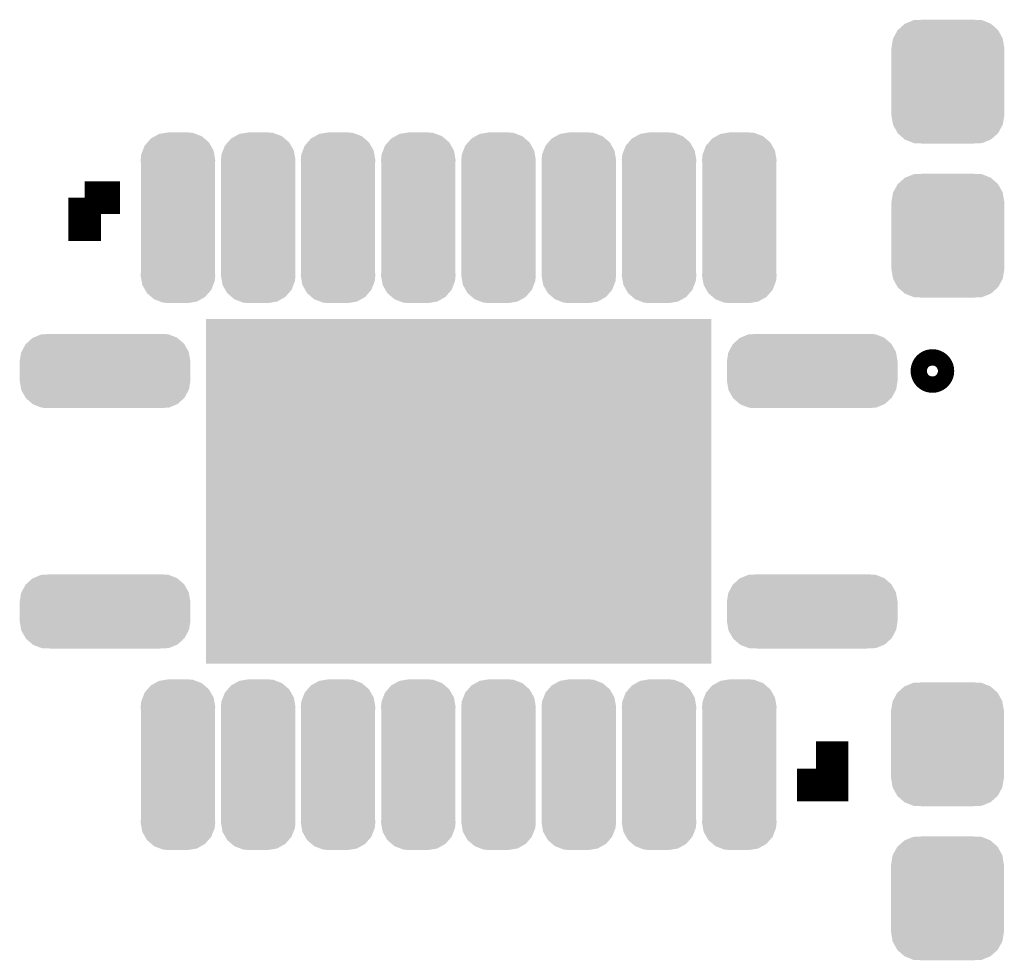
# Model space of a CAD drawing. Extents: x -52 to 48, y -3 to 57.
# Tile 21 of 96: x -7.87 to -1.73, y 9.41 to 15.27. Entities that reach past the tile are written whole.
import ezdxf

# ---------------------------------------------------------------- set-up
doc = ezdxf.new("R2010")
doc.units = 0
doc.layers.get('0').update_dxf_attribs({"linetype": 'CONTINUOUS'})
doc.layers.add('CLICK_SHIELD_FOR_RED_PITAYA_010', color=11, linetype='CONTINUOUS')
doc.layers.add('CLICK_SHIELD_FOR_RED_PITAYA_012', color=8, linetype='CONTINUOUS')

# ---------------------------------------------------------------- blocks, each defined once
blk = doc.blocks.new('RECTANGLE_127')
blk.add_solid([(1.5748, 1.07442), (1.5748, -1.07442), (-1.5748, 1.07442), (-1.5748, -1.07442)])
blk = doc.blocks.new('CUSTOM_112')
for points in [[(-0.267216, 0.361152), (-0.213724, 0.383108), (0.26779, 0.361152), (0.21312, 0.383108)], [(-0.213724, 0.383108), (-0.20803, 0.383392), (0.21312, 0.383108), (0.212412, 0.383392)], [(-0.20803, 0.383392), (-0.154122, 0.38608), (0.212412, 0.383392), (0.154132, 0.38608)], [(-0.341452, 0.269636), (-0.313432, 0.320688), (0.341702, 0.269636), (0.313176, 0.320688)], [(-0.313432, 0.320688), (-0.312264, 0.321732), (0.313176, 0.320688), (0.312592, 0.321732)], [(-0.312264, 0.321732), (-0.26893, 0.360448), (0.312592, 0.321732), (0.268592, 0.360448)], [(-0.26893, 0.360448), (-0.267216, 0.361152), (0.268592, 0.360448), (0.26779, 0.361152)], [(-0.35179, 0.21082), (-0.342144, 0.268372), (0.35179, 0.21082), (0.34192, 0.268372)], [(-0.342144, 0.268372), (-0.341452, 0.269636), (0.34192, 0.268372), (0.341702, 0.269636)], [(-0.35179, 0.20955), (-0.35179, 0.21082), (0.35179, 0.20955), (0.35179, 0.21082)], [(-0.35179, -0.20955), (-0.35179, 0.20955), (0.35179, -0.20955), (0.35179, 0.20955)], [(-0.35179, -0.21082), (-0.35179, -0.20955), (0.35179, -0.21082), (0.35179, -0.20955)], [(-0.34192, -0.268358), (-0.35179, -0.21082), (0.342148, -0.268358), (0.35179, -0.21082)], [(-0.341702, -0.269636), (-0.34192, -0.268358), (0.341446, -0.269636), (0.342148, -0.268358)], [(-0.313184, -0.320676), (-0.341702, -0.269636), (0.31344, -0.320676), (0.341446, -0.269636)], [(-0.312594, -0.321732), (-0.313184, -0.320676), (0.312258, -0.321732), (0.31344, -0.320676)], [(-0.268602, -0.36044), (-0.312594, -0.321732), (0.26894, -0.36044), (0.312258, -0.321732)], [(-0.267792, -0.361154), (-0.268602, -0.36044), (0.2672, -0.361154), (0.26894, -0.36044)], [(-0.213136, -0.383104), (-0.267792, -0.361154), (0.213734, -0.383104), (0.2672, -0.361154)], [(-0.212414, -0.383394), (-0.213136, -0.383104), (0.207926, -0.383394), (0.213734, -0.383104)], [(-0.154122, -0.38608), (-0.212414, -0.383394), (0.154132, -0.38608), (0.207926, -0.383394)]]:
    blk.add_solid(points)
blk = doc.blocks.new('CUSTOM_206')
for points in [[(-0.189972, 0.469734), (-0.16903, 0.493782), (0.193256, 0.469734), (0.165226, 0.493782)], [(-0.16903, 0.493782), (-0.14355, 0.508024), (0.165226, 0.493782), (0.148624, 0.508024)], [(-0.14355, 0.508024), (-0.117698, 0.522472), (0.148624, 0.508024), (0.110746, 0.522472)], [(-0.117698, 0.522472), (-0.078598, 0.528982), (0.110746, 0.522472), (0.093678, 0.528982)], [(-0.078598, 0.528982), (-0.05969, 0.53213), (0.093678, 0.528982), (0.05969, 0.53213)], [(-0.219668, 0.418614), (-0.20765, 0.449432), (0.222324, 0.418614), (0.204802, 0.449432)], [(-0.20765, 0.449432), (-0.189972, 0.469734), (0.204802, 0.449432), (0.193256, 0.469734)], [(-0.23241, 0.36068), (-0.229012, 0.394644), (0.23241, 0.36068), (0.226498, 0.394644)], [(-0.229012, 0.394644), (-0.219668, 0.418614), (0.226498, 0.394644), (0.222324, 0.418614)], [(-0.23114, 0.339852), (-0.23241, 0.36068), (0.23114, 0.339852), (0.23241, 0.36068)], [(-0.23114, 0.33985), (-0.23114, 0.339852), (0.23114, 0.33985), (0.23114, 0.339852)], [(-0.23114, -0.33985), (-0.23114, 0.33985), (0.23114, -0.33985), (0.23114, 0.33985)], [(-0.23241, -0.36068), (-0.231162, -0.340194), (0.23241, -0.36068), (0.23114, -0.340194)], [(-0.226496, -0.394644), (-0.23241, -0.36068), (0.229012, -0.394644), (0.23241, -0.36068)], [(-0.231162, -0.340194), (-0.23114, -0.33985), (0.23114, -0.340194), (0.23114, -0.33985)], [(-0.222324, -0.418614), (-0.226496, -0.394644), (0.219666, -0.418614), (0.229012, -0.394644)], [(-0.2048, -0.449432), (-0.222324, -0.418614), (0.20765, -0.449432), (0.219666, -0.418614)], [(-0.193256, -0.469734), (-0.2048, -0.449432), (0.18997, -0.469734), (0.20765, -0.449432)], [(-0.165224, -0.493782), (-0.193256, -0.469734), (0.16903, -0.493782), (0.18997, -0.469734)], [(-0.148624, -0.508024), (-0.165224, -0.493782), (0.143548, -0.508024), (0.16903, -0.493782)], [(-0.110744, -0.522472), (-0.148624, -0.508024), (0.117698, -0.522472), (0.143548, -0.508024)], [(-0.093678, -0.528982), (-0.110744, -0.522472), (0.078596, -0.528982), (0.117698, -0.522472)], [(-0.05969, -0.53213), (-0.093678, -0.528982), (0.05969, -0.53213), (0.078596, -0.528982)]]:
    blk.add_solid(points)
blk = doc.blocks.new('CUSTOM_207')
for points in [[(-0.49175, 0.170012), (-0.45285, 0.205526), (0.492974, 0.170012), (0.451576, 0.205526)], [(-0.45285, 0.205526), (-0.446202, 0.2083), (0.451576, 0.205526), (0.448342, 0.2083)], [(-0.446202, 0.2083), (-0.39858, 0.228168), (0.448342, 0.2083), (0.39625, 0.228168)], [(-0.39858, 0.228168), (-0.37708, 0.229256), (0.39625, 0.228168), (0.393396, 0.229256)], [(-0.37708, 0.229256), (-0.33985, 0.23114), (0.393396, 0.229256), (0.33985, 0.23114)], [(-0.52111, 0.118894), (-0.49628, 0.165876), (0.522042, 0.118894), (0.495326, 0.165876)], [(-0.49628, 0.165876), (-0.49175, 0.170012), (0.495326, 0.165876), (0.492974, 0.170012)], [(-0.53213, 0.06096), (-0.523756, 0.113886), (0.53213, 0.06096), (0.522916, 0.113886)], [(-0.523756, 0.113886), (-0.52111, 0.118894), (0.522916, 0.113886), (0.522042, 0.118894)], [(-0.53213, 0.05969), (-0.53213, 0.06096), (0.53213, 0.05969), (0.53213, 0.06096)], [(-0.53213, -0.05969), (-0.53213, 0.05969), (0.53213, -0.05969), (0.53213, 0.05969)], [(-0.53213, -0.06096), (-0.53213, -0.05969), (0.53213, -0.06096), (0.53213, -0.05969)], [(-0.522916, -0.113882), (-0.53213, -0.06096), (0.523758, -0.113882), (0.53213, -0.06096)], [(-0.522044, -0.118894), (-0.522916, -0.113882), (0.521108, -0.118894), (0.523758, -0.113882)], [(-0.495328, -0.165874), (-0.522044, -0.118894), (0.49628, -0.165874), (0.521108, -0.118894)], [(-0.492976, -0.170012), (-0.495328, -0.165874), (0.491746, -0.170012), (0.49628, -0.165874)], [(-0.451582, -0.205524), (-0.492976, -0.170012), (0.452852, -0.205524), (0.491746, -0.170012)], [(-0.448346, -0.208302), (-0.451582, -0.205524), (0.446192, -0.208302), (0.452852, -0.205524)], [(-0.396262, -0.228166), (-0.448346, -0.208302), (0.39858, -0.228166), (0.446192, -0.208302)], [(-0.3934, -0.229258), (-0.396262, -0.228166), (0.377014, -0.229258), (0.39858, -0.228166)], [(-0.33985, -0.23114), (-0.3934, -0.229258), (0.33985, -0.23114), (0.377014, -0.229258)]]:
    blk.add_solid(points)

msp = doc.modelspace()

# ---------------------------------------------------------------- linework, layer by layer
at = {"layer": 'CLICK_SHIELD_FOR_RED_PITAYA_010', "const_width": 0.2032}
for points in [[(-7.46506, 14.15796), (-7.24408, 14.15796)], [(-7.46506, 13.88872), (-7.46506, 14.15796)], [(-3.0226, 10.49782), (-2.80416, 10.49782), (-2.80416, 10.7696)]]:
    msp.add_lwpolyline(points, dxfattribs=at)
at = {"layer": 'CLICK_SHIELD_FOR_RED_PITAYA_010', "const_width": 0.17018}
msp.add_lwpolyline([(-2.23012, 13.07846, 1), (-2.12852, 13.07846, 1)], format="xyb", close=True, dxfattribs=at)

# ---------------------------------------------------------------- block references
at = {"layer": 'CLICK_SHIELD_FOR_RED_PITAYA_012'}
for name, p in [('CUSTOM_112', (-2.0828, 14.88186)), ('CUSTOM_206', (-6.8834, 14.0335)), ('CUSTOM_206', (-6.38302, 14.0335)), ('CUSTOM_206', (-5.88518, 14.0335)), ('CUSTOM_206', (-5.3848, 14.0335)), ('CUSTOM_206', (-4.88442, 14.0335)), ('CUSTOM_206', (-4.38404, 14.0335)), ('CUSTOM_206', (-3.88366, 14.0335)), ('CUSTOM_206', (-3.38328, 14.0335)), ('CUSTOM_112', (-2.0828, 13.92174)), ('RECTANGLE_127', (-5.13334, 12.32916)), ('CUSTOM_207', (-7.33806, 13.07846)), ('CUSTOM_207', (-2.92862, 13.07846)), ('CUSTOM_207', (-7.33806, 11.57986)), ('CUSTOM_207', (-2.92862, 11.57986)), ('CUSTOM_206', (-6.8834, 10.62482)), ('CUSTOM_206', (-6.38302, 10.62482)), ('CUSTOM_206', (-5.88518, 10.62482)), ('CUSTOM_206', (-5.3848, 10.62482)), ('CUSTOM_206', (-4.88442, 10.62482)), ('CUSTOM_206', (-4.38404, 10.62482)), ('CUSTOM_206', (-3.88366, 10.62482)), ('CUSTOM_206', (-3.38328, 10.62482)), ('CUSTOM_112', (-2.08534, 10.75182)), ('CUSTOM_112', (-2.08534, 9.7917))]:
    msp.add_blockref(name, p, dxfattribs=at)

doc.saveas('drawing.dxf')
